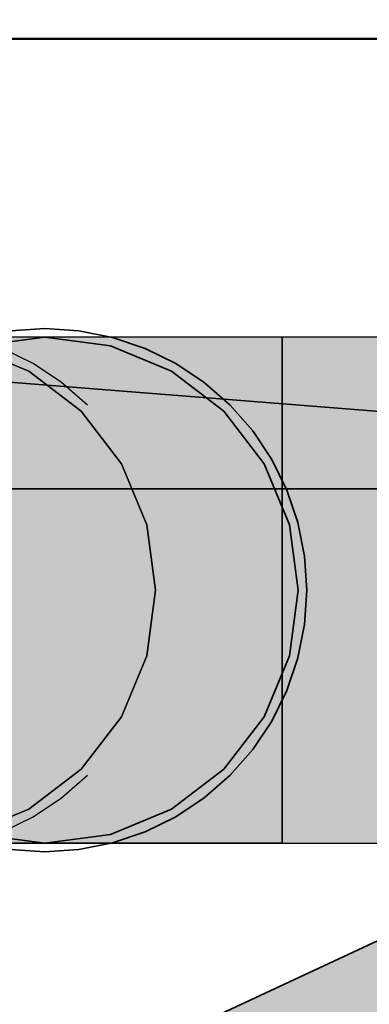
# Model space of a CAD drawing. Extents: x -297 to 573, y -46 to 548.
# Tile 35 of 256: x -16.337 to -15.536, y 231.745 to 234.002. Entities that reach past the tile are written whole.
import ezdxf

# ---------------------------------------------------------------- set-up
doc = ezdxf.new("R2010")
doc.units = 0
doc.layers.get('0').update_dxf_attribs({"lineweight": 35})
doc.layers.add('0-Shading', color=7, linetype='Continuous', lineweight=35)
doc.layers.add('5_EG-BESTAND', color=7, linetype='Continuous', lineweight=25)
for name, color, linetype, lineweight, true_color in [('A_Wandschlitz', 1, 'Continuous', 35, 0xff0000), ('H_Ruecklauf', 5, 'Continuous', 35, 0x0000ff), ('H_Ruecklauf_EG', 5, 'Continuous', 25, 0x0000ff), ('H_Vorlauf', 1, 'Continuous', 35, 0xff0000), ('H_Vorlauf_EG', 1, 'Continuous', 25, 0xff0000), ('X_Geometrie-A07ALD4P1N', 3, 'Continuous', 50, 0x00ff00)]:
    doc.layers.add(name, color=color, linetype=linetype, lineweight=lineweight, true_color=true_color)

# ---------------------------------------------------------------- blocks, each defined once
blk = doc.blocks.new('Shading-A07ALD3D1N', base_point=(94.3089, 118.2739))
at = {"layer": '0-Shading', "color": 14, "true_color": 0xa00000}
for points in [[(-20.7223, 233.1965), (-15.3993, 233.1965), (-20.7223, 233.2742)], [(-15.3993, 233.1965), (-20.7223, 233.2742), (-15.3993, 233.2742)], [(-25.0293, 232.1142), (-15.3993, 232.1142), (-25.0293, 232.1919)], [(-15.3993, 232.1142), (-25.0293, 232.1919), (-15.3993, 232.1919)]]:
    blk.add_solid(points, dxfattribs=at)
at = {"layer": '0-Shading', "color": 12, "true_color": 0xd90000}
for points in [[(-21.9028, 232.9842), (-15.3993, 232.9842), (-20.7223, 233.1965)], [(-15.3993, 232.9842), (-20.7223, 233.1965), (-15.3993, 233.1965)], [(-25.0293, 232.1919), (-15.3993, 232.1919), (-25.0293, 232.4042)], [(-15.3993, 232.1919), (-25.0293, 232.4042), (-15.3993, 232.4042)]]:
    blk.add_solid(points, dxfattribs=at)
at = {"layer": '0-Shading', "color": 1, "true_color": 0xfa0000}
for points in [[(-25.0293, 232.6942), (-15.3993, 232.6942), (-25.0293, 232.9842)], [(-15.3993, 232.6942), (-25.0293, 232.9842), (-15.3993, 232.9842)], [(-25.0293, 232.4042), (-15.3993, 232.4042), (-25.0293, 232.6942)], [(-15.3993, 232.4042), (-25.0293, 232.6942), (-15.3993, 232.6942)]]:
    blk.add_solid(points, dxfattribs=at)
blk = doc.blocks.new('Shading-A07ALD3F1N', base_point=(92.9853, 118.4704))
at = {"layer": '0-Shading', "color": 174, "true_color": 0x000099}
for points in [[(-16.5563, 233.1965), (-16.1711, 233.2742), (-16.3512, 233.2742)], [(-16.4961, 233.2087), (-16.2934, 233.2087), (-16.1711, 233.2742)], [(-16.3773, 233.1965), (-16.4961, 233.2087), (-16.2934, 233.2087)], [(-16.3773, 233.1965), (-16.3161, 233.1965), (-16.2934, 233.2087)], [(-16.3512, 232.1142), (-16.1711, 232.1142), (-16.5563, 232.1919)], [(-16.1711, 232.1142), (-16.5563, 232.1919), (-16.3161, 232.1919)]]:
    blk.add_solid(points, dxfattribs=at)
at = {"layer": '0-Shading', "color": 174, "true_color": 0x00009e}
for points in [[(-16.0034, 233.2306), (-16.2525, 233.2306), (-15.9612, 233.2742)], [(-16.2525, 233.2306), (-15.9612, 233.2742), (-16.1711, 233.2742)], [(-16.2934, 233.2087), (-16.0034, 233.2306), (-16.2525, 233.2306)], [(-16.2934, 233.2087), (-16.0246, 233.2087), (-16.0034, 233.2306)], [(-16.3161, 233.1965), (-16.0363, 233.1965), (-16.2934, 233.2087)], [(-16.0363, 233.1965), (-16.2934, 233.2087), (-16.0246, 233.2087)], [(-16.1711, 232.1142), (-15.9612, 232.1142), (-16.3161, 232.1919)], [(-15.9612, 232.1142), (-16.3161, 232.1919), (-16.0363, 232.1919)]]:
    blk.add_solid(points, dxfattribs=at)
at = {"layer": '0-Shading', "color": 174, "true_color": 0x0000a0}
for points in [[(-16.0034, 233.2306), (-15.7361, 233.2306), (-15.9612, 233.2742)], [(-15.7361, 233.2306), (-15.9612, 233.2742), (-15.7361, 233.2742)], [(-16.0363, 233.1965), (-15.7361, 233.1965), (-16.0034, 233.2306)], [(-15.7361, 233.1965), (-16.0034, 233.2306), (-15.7361, 233.2306)], [(-15.9612, 232.1142), (-15.7361, 232.1142), (-16.0363, 232.1919)], [(-15.7361, 232.1142), (-16.0363, 232.1919), (-15.7361, 232.1919)]]:
    blk.add_solid(points, dxfattribs=at)
at = {"layer": '0-Shading', "color": 172, "true_color": 0x0000c7}
for points in [[(-16.4222, 232.9842), (-16.3773, 233.1965), (-16.3161, 233.1965)], [(-16.5563, 232.1919), (-16.3161, 232.1919), (-16.4699, 232.3838)], [(-16.3161, 232.1919), (-16.4699, 232.3838), (-16.412, 232.3838)]]:
    blk.add_solid(points, dxfattribs=at)
at = {"layer": '0-Shading', "color": 172, "true_color": 0x0000d3}
for points in [[(-16.4222, 232.9842), (-16.0912, 232.9842), (-16.3161, 233.1965)], [(-16.0912, 232.9842), (-16.3161, 233.1965), (-16.0363, 233.1965)], [(-16.412, 232.3838), (-16.0912, 232.4042), (-16.4222, 232.4042)], [(-16.0859, 232.3838), (-16.412, 232.3838), (-16.0912, 232.4042)], [(-16.3757, 232.3112), (-16.0671, 232.3112), (-16.412, 232.3838)], [(-16.0671, 232.3112), (-16.0859, 232.3838), (-16.412, 232.3838)], [(-16.3161, 232.1919), (-16.0363, 232.1919), (-16.3757, 232.3112)], [(-16.0363, 232.1919), (-16.3757, 232.3112), (-16.0671, 232.3112)]]:
    blk.add_solid(points, dxfattribs=at)
at = {"layer": '0-Shading', "color": 172, "true_color": 0x0000d9}
for points in [[(-16.0912, 232.9842), (-15.7361, 232.9842), (-16.0363, 233.1965)], [(-15.7361, 232.9842), (-16.0363, 233.1965), (-15.7361, 233.1965)], [(-16.0671, 232.3112), (-15.7361, 232.3112), (-16.0912, 232.4042)], [(-15.7361, 232.3112), (-16.0912, 232.4042), (-15.7361, 232.4042)], [(-16.0363, 232.1919), (-15.7361, 232.1919), (-16.0671, 232.3112)], [(-15.7361, 232.1919), (-16.0671, 232.3112), (-15.7361, 232.3112)]]:
    blk.add_solid(points, dxfattribs=at)
at = {"layer": '0-Shading', "color": 5, "true_color": 0x0000f1}
for points in [[(-16.4611, 232.6942), (-16.1113, 232.6942), (-16.4222, 232.9842)], [(-16.1113, 232.6942), (-16.4222, 232.9842), (-16.0912, 232.9842)], [(-16.4222, 232.4042), (-16.0912, 232.4042), (-16.4611, 232.6942)], [(-16.0912, 232.4042), (-16.4611, 232.6942), (-16.1113, 232.6942)]]:
    blk.add_solid(points, dxfattribs=at)
at = {"layer": '0-Shading', "color": 5, "true_color": 0x0000f9}
for points in [[(-16.1113, 232.6942), (-15.7361, 232.6942), (-16.0912, 232.9842)], [(-15.7361, 232.6942), (-16.0912, 232.9842), (-15.7361, 232.9842)], [(-16.0912, 232.4042), (-15.7361, 232.4042), (-16.1113, 232.6942)], [(-15.7361, 232.4042), (-16.1113, 232.6942), (-15.7361, 232.6942)]]:
    blk.add_solid(points, dxfattribs=at)
blk = doc.blocks.new('Referenz-A07ALD4Q1N', base_point=(-101.907, -12.8362))
at = {"layer": '5_EG-BESTAND', "color": 0, "lineweight": 35}
blk.add_line((-8.2813, 233.9586), (-42.7463, 233.9586), dxfattribs=at)
at = {"layer": 'X_Geometrie-A07ALD4P1N', "color": 0, "linetype": 'Continuous', "ltscale": 0.5}
blk.add_line((-69.3844, 233.9586), (27.7155, 233.9586), dxfattribs=at)
blk = doc.blocks.new('Steigleitung Heizung-A07ALDBK1N', base_point=(-24.7633, 224.2102))
at = {"color": 0, "lineweight": -2}
for p, q in [((-16.2793, 233.2942), (-16.3576, 233.2891)), ((-16.201, 233.2891), (-16.2793, 233.2942)), ((-16.124, 233.2738), (-16.201, 233.2891)), ((-16.0497, 233.2486), (-16.124, 233.2738)), ((-15.9793, 233.2138), (-16.0497, 233.2486)), ((-15.914, 233.1702), (-15.9793, 233.2138)), ((-15.855, 233.1185), (-15.914, 233.1702)), ((-15.8033, 233.0595), (-15.855, 233.1185)), ((-15.7597, 232.9942), (-15.8033, 233.0595)), ((-15.725, 232.9238), (-15.7597, 232.9942)), ((-15.6997, 232.8495), (-15.725, 232.9238)), ((-15.6844, 232.7725), (-15.6997, 232.8495)), ((-15.6793, 232.6942), (-15.6844, 232.7725)), ((-15.6844, 232.6159), (-15.6793, 232.6942)), ((-15.6997, 232.5389), (-15.6844, 232.6159)), ((-15.725, 232.4646), (-15.6997, 232.5389)), ((-15.7597, 232.3942), (-15.725, 232.4646)), ((-15.8033, 232.329), (-15.7597, 232.3942)), ((-15.855, 232.27), (-15.8033, 232.329)), ((-15.914, 232.2182), (-15.855, 232.27)), ((-15.9793, 232.1746), (-15.914, 232.2182)), ((-16.0497, 232.1399), (-15.9793, 232.1746)), ((-16.124, 232.1147), (-16.0497, 232.1399)), ((-16.3576, 232.0994), (-16.2793, 232.0942)), ((-16.2793, 232.0942), (-16.201, 232.0994)), ((-16.201, 232.0994), (-16.124, 232.1147))]:
    blk.add_line(p, q, dxfattribs=at)
blk = doc.blocks.new('Steigleitung Heizung-A07ALDBM1N', base_point=(-22.7633, 224.2102))
at = {"color": 0, "lineweight": -2}
blk.add_line((-17.4224, 231.0022), (-14.7035, 232.27), dxfattribs=at)
blk.add_solid([(-15.2947, 231.0022), (-17.4224, 231.0022), (-14.7035, 232.27)], dxfattribs=at)
blk = doc.blocks.new('Rohr - 1703-A07ALDCE1N', base_point=(-28.1351, 146.9559))
at = {"color": 0, "lineweight": -2}
for p, q in [((-16.3061, 233.2138), (-16.3764, 233.2486)), ((-16.2408, 233.1702), (-16.3061, 233.2138)), ((-16.1818, 233.1185), (-16.2408, 233.1702)), ((-16.2408, 232.2182), (-16.1818, 232.27)), ((-16.3061, 232.1746), (-16.2408, 232.2182)), ((-16.3764, 232.1399), (-16.3061, 232.1746))]:
    blk.add_line(p, q, dxfattribs=at)
blk = doc.blocks.new('Wandschlitz-A07ALDCI1N', base_point=(-38.5193, 232.927))
at = {"color": 0, "linetype": 'ByBlock', "lineweight": -2, "ltscale": 0.35}
for p in [(-38.5193, 234.927), (-38.5193, 232.927)]:
    blk.add_line(p, (-13.2793, 232.927), dxfattribs=at)
blk = doc.blocks.new('Geometrie-A07ALDCK1N', base_point=(-26.7693, 118.0704))
at = {"layer": 'H_Vorlauf_EG'}
for p, q in [((-15.3993, 233.2742), (-25.0293, 233.2742)), ((-25.0293, 232.1142), (-15.3993, 232.1142))]:
    blk.add_line(p, q, dxfattribs=at)
blk = doc.blocks.new('Geometrie-A07ALDCM1N', base_point=(-28.6852, 111.1621))
at = {"layer": 'H_Ruecklauf', "lineweight": -2}
for p, q in [((-16.2793, 233.2742), (-16.4294, 233.2545)), ((-16.1292, 233.2545), (-16.2793, 233.2742)), ((-15.9893, 233.1965), (-16.1292, 233.2545)), ((-15.8692, 233.1044), (-15.9893, 233.1965)), ((-15.777, 232.9842), (-15.8692, 233.1044)), ((-15.7191, 232.8443), (-15.777, 232.9842)), ((-15.6993, 232.6942), (-15.7191, 232.8443)), ((-15.7191, 232.5441), (-15.6993, 232.6942)), ((-15.777, 232.4042), (-15.7191, 232.5441)), ((-15.8692, 232.2841), (-15.777, 232.4042)), ((-15.9893, 232.1919), (-15.8692, 232.2841)), ((-16.1292, 232.134), (-15.9893, 232.1919)), ((-16.4294, 232.134), (-16.2793, 232.1142)), ((-16.2793, 232.1142), (-16.1292, 232.134))]:
    blk.add_line(p, q, dxfattribs=at)
at = {"layer": 'H_Ruecklauf_EG'}
for p, q in [((-16.1711, 233.2742), (-16.3512, 233.2742)), ((-15.9612, 233.2742), (-16.1711, 233.2742)), ((-15.7361, 233.2742), (-15.9612, 233.2742)), ((-15.7361, 233.2545), (-15.7361, 233.2742)), ((-15.7361, 233.2742), (-15.7361, 233.2545)), ((-16.4559, 233.2545), (-16.3161, 233.1965)), ((-16.3161, 233.1965), (-16.4559, 233.2545)), ((-16.3161, 233.1965), (-16.4559, 233.2545)), ((-15.7361, 233.1965), (-15.7361, 233.2545)), ((-15.7361, 233.2545), (-15.7361, 233.1965)), ((-16.3161, 233.1965), (-16.1959, 233.1044)), ((-16.1959, 233.1044), (-16.3161, 233.1965)), ((-16.1959, 233.1044), (-16.3161, 233.1965)), ((-15.7361, 233.1044), (-15.7361, 233.1965)), ((-15.7361, 233.1965), (-15.7361, 233.1044)), ((-16.1959, 233.1044), (-16.1038, 232.9842)), ((-16.1038, 232.9842), (-16.1959, 233.1044)), ((-16.1038, 232.9842), (-16.1959, 233.1044)), ((-15.7361, 232.9842), (-15.7361, 233.1044)), ((-15.7361, 233.1044), (-15.7361, 232.9842)), ((-16.1038, 232.9842), (-16.0458, 232.8443)), ((-16.0458, 232.8443), (-16.1038, 232.9842)), ((-16.0458, 232.8443), (-16.1038, 232.9842)), ((-15.7361, 232.8443), (-15.7361, 232.9842)), ((-15.7361, 232.9842), (-15.7361, 232.8443)), ((-16.0458, 232.8443), (-16.0261, 232.6942)), ((-16.0261, 232.6942), (-16.0458, 232.8443)), ((-16.0261, 232.6942), (-16.0458, 232.8443)), ((-15.7361, 232.6942), (-15.7361, 232.8443)), ((-15.7361, 232.8443), (-15.7361, 232.6942)), ((-16.0261, 232.6942), (-16.0458, 232.5441)), ((-16.0458, 232.5441), (-16.0261, 232.6942)), ((-16.0458, 232.5441), (-16.0261, 232.6942)), ((-15.7361, 232.6942), (-15.7361, 232.5441)), ((-15.7361, 232.5441), (-15.7361, 232.6942)), ((-16.0458, 232.5441), (-16.1038, 232.4042)), ((-16.1038, 232.4042), (-16.0458, 232.5441)), ((-16.1038, 232.4042), (-16.0458, 232.5441)), ((-15.7361, 232.5441), (-15.7361, 232.4042)), ((-15.7361, 232.4042), (-15.7361, 232.5441)), ((-16.1038, 232.4042), (-16.1959, 232.2841)), ((-16.1959, 232.2841), (-16.1038, 232.4042)), ((-16.1959, 232.2841), (-16.1038, 232.4042)), ((-15.7361, 232.4042), (-15.7361, 232.2841)), ((-15.7361, 232.2841), (-15.7361, 232.4042)), ((-16.1959, 232.2841), (-16.3161, 232.1919)), ((-16.3161, 232.1919), (-16.1959, 232.2841)), ((-16.3161, 232.1919), (-16.1959, 232.2841)), ((-15.7361, 232.2841), (-15.7361, 232.1919)), ((-15.7361, 232.1919), (-15.7361, 232.2841)), ((-16.3161, 232.1919), (-16.4559, 232.134)), ((-16.4559, 232.134), (-16.3161, 232.1919)), ((-16.4559, 232.134), (-16.3161, 232.1919)), ((-15.7361, 232.1919), (-15.7361, 232.134)), ((-15.7361, 232.134), (-15.7361, 232.1919)), ((-15.7361, 232.134), (-15.7361, 232.1142)), ((-15.7361, 232.1142), (-15.7361, 232.134)), ((-16.1711, 232.1142), (-16.3512, 232.1142)), ((-15.9612, 232.1142), (-16.1711, 232.1142)), ((-15.7361, 232.1142), (-15.9612, 232.1142))]:
    blk.add_line(p, q, dxfattribs=at)

msp = doc.modelspace()

# ---------------------------------------------------------------- block references
at = {"color": 251, "lineweight": 25, "ltscale": 0.25, "true_color": 0x585858}
msp.add_blockref('Referenz-A07ALD4Q1N', (-101.907, -12.8362), dxfattribs=at)
for name, p in [('Shading-A07ALD3F1N', (92.9853, 118.4704)), ('Shading-A07ALD3D1N', (94.3089, 118.2739))]:
    msp.add_blockref(name, p)
at = {"linetype": 'Continuous', "ltscale": 0.35}
for name, p in [('Geometrie-A07ALDCM1N', (-28.6852, 111.1621)), ('Geometrie-A07ALDCK1N', (-26.7693, 118.0704))]:
    msp.add_blockref(name, p, dxfattribs=at)
at = {"layer": 'A_Wandschlitz', "ltscale": 0.35}
msp.add_blockref('Wandschlitz-A07ALDCI1N', (-38.5193, 232.927), dxfattribs=at)
at = {"layer": 'H_Ruecklauf', "ltscale": 0.35}
msp.add_blockref('Steigleitung Heizung-A07ALDBK1N', (-24.7633, 224.2102), dxfattribs=at)
at = {"layer": 'H_Ruecklauf_EG', "ltscale": 0.25}
msp.add_blockref('Rohr - 1703-A07ALDCE1N', (-28.1351, 146.9559), dxfattribs=at)
at = {"layer": 'H_Vorlauf', "ltscale": 0.35}
msp.add_blockref('Steigleitung Heizung-A07ALDBM1N', (-22.7633, 224.2102), dxfattribs=at)

doc.saveas('drawing.dxf')
